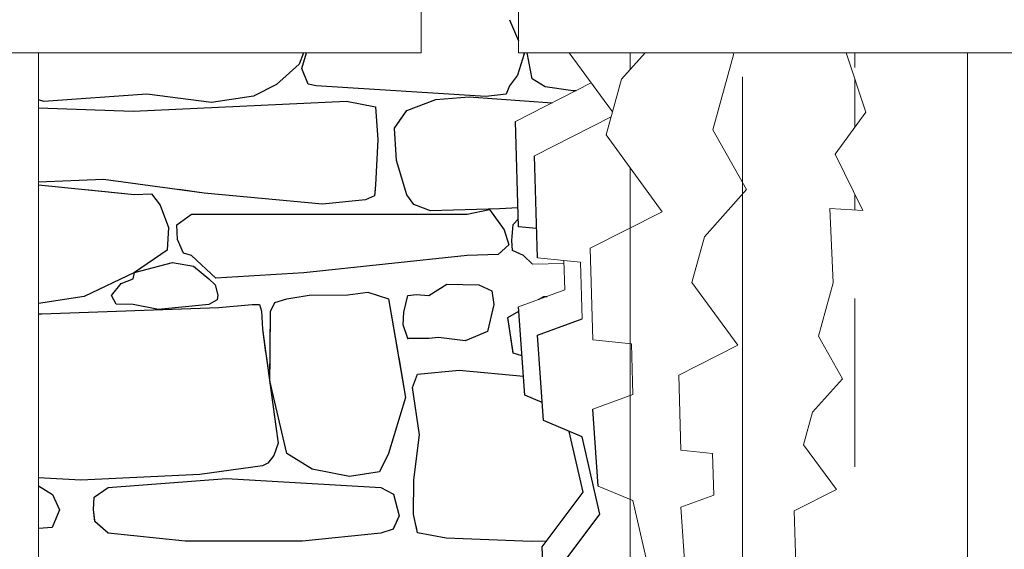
# Model space of a CAD drawing. Extents: x 169645 to 508157, y -5167 to 165945.
# Tile 36 of 130: x 296016 to 297505, y 2390 to 3190. Entities that reach past the tile are written whole.
import ezdxf

# ---------------------------------------------------------------- set-up
doc = ezdxf.new("R2010")
doc.units = 0
doc.header["$MEASUREMENT"] = 0
for name, color, linetype in [('Brise Soleil', 7, 'Continuous'), ('Murs  Pierre', 7, 'Continuous'), ('Plomberie Sanitaire', 7, 'Continuous')]:
    doc.layers.add(name, color=color, linetype=linetype)

msp = doc.modelspace()

# ---------------------------------------------------------------- linework, layer by layer
at = {"layer": 'Brise Soleil', "linetype": 'Continuous', "lineweight": 20}
for p, q in [((296623.2, 3340), (296623.2, 3140)), ((296770.4, 3140), (296770.4, 3340)), ((296623.2, 3140), (295085.9, 3140)), ((298307.8, 3140), (296770.4, 3140))]:
    msp.add_line(p, q, dxfattribs=at)
at = {"layer": 'Murs  Pierre', "linetype": 'Continuous'}
for p, q in [((296756.9, 3190), (296770.4, 3157.9)), ((296756.9, 3190), (296770.4, 3157.9)), ((296445.1, 3140), (296438.6, 3123)), ((296445.1, 3140), (296438.6, 3123)), ((296442.7, 3116.1), (296449.7, 3140)), ((296442.7, 3116.1), (296449.7, 3140)), ((296778.7, 3138.2), (296768.9, 3106.1)), ((296778.7, 3138.2), (296768.9, 3106.1)), ((296777.9, 3140), (296778.7, 3138.2)), ((296777.9, 3140), (296778.7, 3138.2)), ((296791, 3100.7), (296783.2, 3140)), ((296791, 3100.7), (296783.2, 3140)), ((296438.6, 3123), (296404.2, 3092.1)), ((296438.6, 3123), (296404.2, 3092.1)), ((296452.3, 3092.5), (296442.7, 3116.1)), ((296452.3, 3092.5), (296442.7, 3116.1)), ((296768.9, 3106.1), (296756.7, 3090.2)), ((296768.9, 3106.1), (296756.7, 3090.2)), ((296810.6, 3088.4), (296791, 3100.7)), ((296810.6, 3088.4), (296791, 3100.7)), ((296404.2, 3092.1), (296369.9, 3074.2)), ((296404.2, 3092.1), (296369.9, 3074.2)), ((296464.6, 3090.2), (296452.3, 3092.5)), ((296464.6, 3090.2), (296452.3, 3092.5)), ((296720.9, 3074), (296464.6, 3090.2)), ((296720.9, 3074), (296464.6, 3090.2)), ((296756.7, 3090.2), (296751.5, 3077.3)), ((296756.7, 3090.2), (296751.5, 3077.3)), ((296852.7, 3082.7), (296810.6, 3088.4)), ((296852.7, 3082.7), (296810.6, 3088.4)), ((296857.3, 3082.7), (296852.7, 3082.7)), ((296857.3, 3082.7), (296852.7, 3082.7)), ((296052.8, 3066.3), (296044.4, 3068.8)), ((296052.8, 3066.3), (296044.4, 3068.8)), ((296208.5, 3077.3), (296052.8, 3066.3)), ((296208.5, 3077.3), (296052.8, 3066.3)), ((296306.1, 3064.7), (296208.5, 3077.3)), ((296306.1, 3064.7), (296208.5, 3077.3)), ((296369.9, 3074.2), (296306.1, 3064.7)), ((296369.9, 3074.2), (296306.1, 3064.7)), ((296601.6, 3052.5), (296645.4, 3069.3)), ((296601.6, 3052.5), (296645.4, 3069.3)), ((296645.4, 3069.3), (296695.5, 3073.3)), ((296645.4, 3069.3), (296695.5, 3073.3)), ((296695.5, 3073.3), (296821.1, 3064.3)), ((296695.5, 3073.3), (296821.1, 3064.3)), ((296751.5, 3077.3), (296720.9, 3074)), ((296751.5, 3077.3), (296720.9, 3074)), ((296044.4, 3056.7), (296187.7, 3051.6)), ((296044.4, 3056.7), (296187.7, 3051.6)), ((296187.7, 3051.6), (296510.3, 3066.6)), ((296187.7, 3051.6), (296510.3, 3066.6)), ((296510.3, 3066.6), (296554, 3058.5)), ((296510.3, 3066.6), (296554, 3058.5)), ((296554, 3058.5), (296555.7, 3037.2)), ((296554, 3058.5), (296557.9, 3008.6)), ((296582.7, 3026.2), (296601.6, 3052.5)), ((296590.5, 3037.2), (296601.6, 3052.5)), ((296586, 2977.4), (296582.7, 3026.2)), ((296557.9, 3008.6), (296554, 2940.3)), ((296601.6, 2925.1), (296586, 2977.4)), ((296142.9, 2948.5), (296044.4, 2944.5)), ((296295.3, 2928), (296142.9, 2948.5)), ((296044.4, 2940.2), (296189.7, 2925.8)), ((296115.7, 2933.1), (296189.7, 2925.8)), ((296295.3, 2928), (296256.9, 2933.1)), ((296554, 2940.3), (296552.6, 2924)), ((296553.4, 2933.1), (296552.6, 2924)), ((296601.6, 2925.1), (296599.2, 2933.1)), ((296189.7, 2925.8), (296215.3, 2926.7)), ((296189.7, 2925.8), (296215.3, 2926.7)), ((296215.3, 2926.7), (296228.8, 2909.9)), ((296215.3, 2926.7), (296228.8, 2909.9)), ((296474.1, 2911.1), (296295.3, 2928)), ((296474.1, 2911.1), (296295.3, 2928)), ((296552.6, 2924), (296539.2, 2917.5)), ((296552.6, 2924), (296539.2, 2917.5)), ((296611.9, 2910.5), (296601.6, 2925.1)), ((296611.9, 2910.5), (296601.6, 2925.1)), ((296228.8, 2909.9), (296241.1, 2876.1)), ((296228.8, 2909.9), (296241.1, 2876.1)), ((296539.2, 2917.5), (296474.1, 2911.1)), ((296539.2, 2917.5), (296474.1, 2911.1)), ((296637.3, 2900.9), (296611.9, 2910.5)), ((296637.3, 2900.9), (296611.9, 2910.5)), ((296741.5, 2904.1), (296637.3, 2900.9)), ((296741.5, 2904.1), (296637.3, 2900.9)), ((296692.6, 2896.1), (296726.7, 2902.9)), ((296692.6, 2896.1), (296726.7, 2902.9)), ((296726.7, 2902.9), (296748.8, 2872.4)), ((296726.7, 2902.9), (296748.8, 2872.4)), ((296769.6, 2905.4), (296741.5, 2904.1)), ((296769.6, 2905.4), (296741.5, 2904.1)), ((296253.9, 2880.1), (296276.1, 2896.1)), ((296253.9, 2880.1), (296276.1, 2896.1)), ((296276.1, 2896.1), (296692.6, 2896.1)), ((296276.1, 2896.1), (296692.6, 2896.1)), ((296762.2, 2880.4), (296770.1, 2889)), ((296762.2, 2880.4), (296770.1, 2889)), ((296241.1, 2876.1), (296239.2, 2841.5)), ((296241.1, 2876.1), (296239.2, 2841.5)), ((296254.6, 2857.7), (296253.9, 2880.1)), ((296254.6, 2857.7), (296253.9, 2880.1)), ((296760.4, 2856.3), (296762.2, 2880.4)), ((296760.4, 2856.3), (296762.2, 2880.4)), ((296748.8, 2872.4), (296755.5, 2849.9)), ((296748.8, 2872.4), (296755.5, 2849.9)), ((296263.8, 2837.2), (296254.6, 2857.7)), ((296263.8, 2837.2), (296254.6, 2857.7)), ((296755.5, 2849.9), (296739.7, 2834.9)), ((296755.5, 2849.9), (296739.7, 2834.9)), ((296761.5, 2841.2), (296760.4, 2856.3)), ((296761.5, 2841.2), (296760.4, 2856.3)), ((296239.2, 2841.5), (296189.7, 2808)), ((296239.2, 2841.5), (296189.7, 2808)), ((296276.1, 2833.4), (296263.8, 2837.2)), ((296276.1, 2833.4), (296263.8, 2837.2)), ((296312.5, 2799.5), (296276.1, 2833.4)), ((296312.5, 2799.5), (296276.1, 2833.4)), ((296692.6, 2833.4), (296445.6, 2807.5)), ((296692.6, 2833.4), (296445.6, 2807.5)), ((296739.7, 2834.9), (296692.6, 2833.4)), ((296739.7, 2834.9), (296692.6, 2833.4)), ((296777.8, 2833.4), (296761.5, 2841.2)), ((296777.8, 2833.4), (296761.5, 2841.2)), ((296791.4, 2820.4), (296777.8, 2833.4)), ((296791.4, 2820.4), (296777.8, 2833.4)), ((296189.7, 2808), (296247.2, 2822.8)), ((296189.7, 2808), (296247.2, 2822.8)), ((296247.2, 2822.8), (296279.2, 2817.5)), ((296247.2, 2822.8), (296279.2, 2817.5)), ((296279.2, 2817.5), (296302.1, 2798.4)), ((296279.2, 2817.5), (296302.1, 2798.4)), ((296189.7, 2808), (296113.8, 2771.6)), ((296189.7, 2808), (296113.8, 2771.6)), ((296187.9, 2798.4), (296189.7, 2808)), ((296187.9, 2798.4), (296189.7, 2808)), ((296445.6, 2807.5), (296312.5, 2799.5)), ((296445.6, 2807.5), (296312.5, 2799.5)), ((296154.8, 2773.2), (296169.5, 2791.4)), ((296154.8, 2773.2), (296169.5, 2791.4)), ((296169.5, 2791.4), (296187.9, 2798.4)), ((296169.5, 2791.4), (296187.9, 2798.4)), ((296302.1, 2798.4), (296311.6, 2789.1)), ((296302.1, 2798.4), (296311.6, 2789.1)), ((296311.6, 2789.1), (296315.7, 2773.8)), ((296311.6, 2789.1), (296315.7, 2773.8)), ((296634.6, 2773.3), (296662, 2790.2)), ((296634.6, 2773.3), (296662, 2790.2)), ((296662, 2790.2), (296710.2, 2789.5)), ((296662, 2790.2), (296710.2, 2789.5)), ((296710.2, 2789.5), (296730.2, 2780.3)), ((296710.2, 2789.5), (296730.2, 2780.3)), ((296113.8, 2771.6), (296044.4, 2761)), ((296113.8, 2771.6), (296044.4, 2761)), ((296162.2, 2760.3), (296154.8, 2773.2)), ((296162.2, 2760.3), (296154.8, 2773.2)), ((296315.7, 2773.8), (296314.7, 2766.4)), ((296315.7, 2773.8), (296314.7, 2766.4)), ((296420, 2768), (296453.6, 2773.6)), ((296420, 2768), (296453.6, 2773.6)), ((296453.6, 2773.6), (296512.2, 2774.3)), ((296453.6, 2773.6), (296512.2, 2774.3)), ((296512.2, 2774.3), (296542.6, 2778.1)), ((296512.2, 2774.3), (296542.6, 2778.1)), ((296542.6, 2778.1), (296573.8, 2768)), ((296542.6, 2778.1), (296573.8, 2768)), ((296597.1, 2748.2), (296602.9, 2773.3)), ((296597.1, 2748.2), (296602.9, 2773.3)), ((296602.9, 2773.3), (296616.1, 2774.9)), ((296602.9, 2773.3), (296616.1, 2774.9)), ((296616.1, 2774.9), (296634.6, 2773.3)), ((296616.1, 2774.9), (296634.6, 2773.3)), ((296730.2, 2780.3), (296732.8, 2759.4)), ((296730.2, 2780.3), (296732.8, 2759.4)), ((296800.8, 2767.1), (296808.6, 2771.6)), ((296800.8, 2767.1), (296808.6, 2771.6)), ((296808.6, 2771.6), (296813.7, 2771.8)), ((296808.6, 2771.6), (296813.7, 2771.8)), ((296049.8, 2745.4), (296317.4, 2755.1)), ((296049.8, 2745.4), (296317.4, 2755.1)), ((296187.9, 2759.4), (296162.2, 2760.3)), ((296187.9, 2759.4), (296162.2, 2760.3)), ((296226.1, 2751.9), (296187.9, 2759.4)), ((296226.1, 2751.9), (296187.9, 2759.4)), ((296302.1, 2759.4), (296226.1, 2751.9)), ((296302.1, 2759.4), (296226.1, 2751.9)), ((296314.7, 2766.4), (296302.1, 2759.4)), ((296314.7, 2766.4), (296302.1, 2759.4)), ((296317.4, 2755.1), (296367.8, 2759.6)), ((296317.4, 2755.1), (296367.8, 2759.6)), ((296367.8, 2759.6), (296378.5, 2759.3)), ((296367.8, 2759.6), (296378.5, 2759.3)), ((296378.5, 2759.3), (296381.6, 2749.5)), ((296378.5, 2759.3), (296381.6, 2749.5)), ((296395.3, 2748.9), (296402.1, 2762.7)), ((296395.3, 2748.9), (296402.1, 2762.7)), ((296402.1, 2762.7), (296420, 2768)), ((296402.1, 2762.7), (296420, 2768)), ((296573.8, 2768), (296587.8, 2686.9)), ((296573.8, 2768), (296599.5, 2619.1)), ((296732.8, 2759.4), (296723.5, 2718.6)), ((296732.8, 2759.4), (296723.5, 2718.6)), ((296044.4, 2745.2), (296049.8, 2745.4)), ((296044.4, 2745.2), (296049.8, 2745.4)), ((296381.6, 2749.5), (296383.1, 2722.5)), ((296381.6, 2749.5), (296383.1, 2722.5)), ((296394.5, 2644.4), (296395.3, 2748.9)), ((296394.8, 2686.9), (296395.3, 2748.9)), ((296595.9, 2728.6), (296597.1, 2748.2)), ((296595.9, 2728.6), (296597.1, 2748.2)), ((296754.1, 2740), (296770.9, 2749.7)), ((296754.1, 2740), (296770.9, 2749.7)), ((296762.1, 2686.9), (296754.1, 2740)), ((296762.2, 2686.1), (296754.1, 2740)), ((296602.9, 2708), (296595.9, 2728.6)), ((296602.9, 2708), (296595.9, 2728.6)), ((296383.1, 2722.5), (296388, 2686.9)), ((296383.1, 2722.5), (296403.4, 2575.3)), ((296649.6, 2709.9), (296634.6, 2708)), ((296649.6, 2709.9), (296634.6, 2708)), ((296689.6, 2704.6), (296649.6, 2709.9)), ((296689.6, 2704.6), (296649.6, 2709.9)), ((296723.5, 2718.6), (296689.6, 2704.6)), ((296723.5, 2718.6), (296689.6, 2704.6)), ((296634.6, 2708), (296602.9, 2708)), ((296634.6, 2708), (296602.9, 2708)), ((296775.6, 2682.1), (296762.2, 2686.1)), ((296389.1, 2679.1), (296403.4, 2575.3)), ((296394.5, 2644.4), (296394.8, 2679.1)), ((296589.2, 2679.1), (296599.5, 2619.1)), ((296610.2, 2634), (296617.8, 2654.5)), ((296610.2, 2634), (296617.8, 2654.5)), ((296617.8, 2654.5), (296680.7, 2660.5)), ((296617.8, 2654.5), (296680.7, 2660.5)), ((296680.7, 2660.5), (296777.7, 2651.1)), ((296680.7, 2660.5), (296777.7, 2651.1)), ((296420, 2534.4), (296394.5, 2644.4)), ((296420, 2534.4), (296394.5, 2644.4)), ((296620.8, 2562.5), (296610.2, 2634)), ((296620.8, 2562.5), (296610.2, 2634)), ((296599.5, 2619.1), (296573.8, 2534.4)), ((296599.5, 2619.1), (296573.8, 2534.4)), ((296403.4, 2575.3), (296406.9, 2550.1)), ((296403.4, 2575.3), (296406.9, 2550.1)), ((296612.1, 2494.4), (296620.8, 2562.5)), ((296612.1, 2494.4), (296620.8, 2562.5)), ((296406.9, 2550.1), (296400.4, 2531.1)), ((296406.9, 2550.1), (296400.4, 2531.1)), ((296400.4, 2531.1), (296391.4, 2520)), ((296400.4, 2531.1), (296391.4, 2520)), ((296458.3, 2510.7), (296420, 2534.4)), ((296458.3, 2510.7), (296420, 2534.4)), ((296573.8, 2534.4), (296560, 2506.8)), ((296573.8, 2534.4), (296560, 2506.8)), ((296383.1, 2515.9), (296288.3, 2502.6)), ((296383.1, 2515.9), (296288.3, 2502.6)), ((296391.4, 2520), (296383.1, 2515.9)), ((296391.4, 2520), (296383.1, 2515.9)), ((296288.3, 2502.6), (296108.4, 2494.1)), ((296288.3, 2502.6), (296108.4, 2494.1)), ((296514.9, 2499.5), (296458.3, 2510.7)), ((296514.9, 2499.5), (296458.3, 2510.7)), ((296560, 2506.8), (296514.9, 2499.5)), ((296560, 2506.8), (296514.9, 2499.5)), ((296108.4, 2494.1), (296044.4, 2497.7)), ((296108.4, 2494.1), (296044.4, 2497.7)), ((296150.1, 2482.9), (296328.8, 2496.5)), ((296150.1, 2482.9), (296328.8, 2496.5)), ((296328.8, 2496.5), (296562, 2482.9)), ((296328.8, 2496.5), (296562, 2482.9)), ((296611.6, 2442.7), (296612.1, 2494.4)), ((296611.6, 2442.7), (296612.1, 2494.4)), ((296044.4, 2485.4), (296066, 2472.5)), ((296044.4, 2485.4), (296066, 2472.5)), ((296066, 2472.5), (296076.5, 2449.2)), ((296066, 2472.5), (296076.5, 2449.2)), ((296128.7, 2468.6), (296150.1, 2482.9)), ((296128.7, 2468.6), (296150.1, 2482.9)), ((296562, 2482.9), (296581.1, 2472.7)), ((296562, 2482.9), (296581.1, 2472.7)), ((296581.1, 2472.7), (296589.7, 2440.1)), ((296581.1, 2472.7), (296589.7, 2440.1)), ((296127.7, 2449.7), (296128.7, 2468.6)), ((296127.7, 2449.7), (296128.7, 2468.6)), ((296076.5, 2449.2), (296065.5, 2422.5)), ((296076.5, 2449.2), (296069.8, 2432.9)), ((296129.6, 2432.9), (296127.7, 2449.7)), ((296129.7, 2431.8), (296127.7, 2449.7)), ((296613.8, 2432.9), (296611.6, 2442.7)), ((296617.8, 2414.5), (296611.6, 2442.7)), ((296150.1, 2414.2), (296129.7, 2431.8)), ((296589.7, 2440.1), (296580.9, 2420)), ((296589.7, 2440.1), (296586.5, 2432.9)), ((296065.5, 2422.5), (296044.4, 2421)), ((296065.5, 2422.5), (296044.4, 2421)), ((296066.5, 2425.1), (296065.5, 2422.5)), ((296150.1, 2414.2), (296137.5, 2425.1)), ((296266.5, 2402.1), (296150.1, 2414.2)), ((296266.5, 2402.1), (296150.1, 2414.2)), ((296562, 2414.2), (296444, 2401.9)), ((296562, 2414.2), (296444, 2401.9)), ((296580.9, 2420), (296562, 2414.2)), ((296580.9, 2420), (296562, 2414.2)), ((296583.1, 2425.1), (296580.9, 2420)), ((296617.8, 2414.5), (296615.5, 2425.1)), ((296660.9, 2406.4), (296617.8, 2414.5)), ((296660.9, 2406.4), (296617.8, 2414.5)), ((296444, 2401.9), (296266.5, 2402.1)), ((296444, 2401.9), (296266.5, 2402.1)), ((296789.9, 2401.6), (296660.9, 2406.4)), ((296789.9, 2401.6), (296660.9, 2406.4)), ((296812.8, 2402.1), (296789.9, 2401.6)), ((296812.8, 2402.1), (296789.9, 2401.6))]:
    msp.add_line(p, q, dxfattribs=at)
at = {"layer": 'Murs  Pierre', "linetype": 'Continuous', "lineweight": 20}
for p, q in [((296044.4, 3140), (296044.4, -20)), ((296838.9, 2821.6), (296791.4, 2820.4)), ((296838.9, 2821.6), (296791.4, 2820.4)), ((296839.2, 2821.6), (296838.9, 2821.6)), ((296839.2, 2821.6), (296838.9, 2821.6))]:
    msp.add_line(p, q, dxfattribs=at)
at = {"layer": 'Murs  Pierre', "linetype": 'Continuous'}
msp.add_point((296602.9, 2708), dxfattribs=at)
msp.add_point((296602.9, 2708), dxfattribs=at)
at = {"layer": 'Plomberie Sanitaire', "linetype": 'Continuous', "lineweight": 20}
for p, q in [((296912.5, 3050.6), (296847.1, 3140)), ((296926.2, 3100.1), (296961.8, 3140)), ((296939, 3140), (296939, 3139.9)), ((296939, 3139.9), (296939, 3114.4)), ((297064, 3023.7), (297095.3, 3136.7)), ((297095.3, 3136.7), (297095.1, 3140)), ((297295.7, 3050), (297265.7, 3140)), ((297279, 3140), (297279, 3135.1)), ((297279, 3135.1), (297279, 3117.5)), ((297449, 3140), (297449, 2944.6)), ((296902.8, 3015.9), (296926.2, 3100.1)), ((297109, 3103.6), (297109, 3047.7)), ((297279, 3100), (297279, 3034.9)), ((296765.8, 3036.3), (296880.4, 3094.4)), ((296794.4, 2984.3), (296910.4, 3043)), ((297109, 3047.7), (297109, 2890.6)), ((297249, 2986.9), (297295.7, 3050)), ((297115.2, 2933.4), (297064, 3023.7)), ((297279, 3034.9), (297279, 3027.5)), ((296987.7, 2899.8), (296902.8, 3015.9)), ((297290.9, 2901.8), (297249, 2986.9)), ((296939, 2966.5), (296939, 2953.9)), ((296939, 2953.9), (296939, 2901.8)), ((297051.5, 2862), (297115.2, 2933.4)), ((297449, 2944.6), (297449, 2849.1)), ((297279, 2926), (297279, 2902.5)), ((297246.2, 2792.2), (297240.9, 2904.7)), ((297240.9, 2904.7), (297290.9, 2901.8)), ((296878.6, 2844.5), (296987.7, 2899.8)), ((296939, 2901.8), (296939, 2797.8)), ((297109, 2890.6), (297109, 2808.6)), ((297032.4, 2793), (297051.5, 2862)), ((296882.6, 2706.3), (296878.6, 2844.5)), ((297449, 2849.1), (297449, 2736)), ((296864.1, 2823.6), (296798.9, 2830.3)), ((296840.3, 2781.5), (296839, 2826.2)), ((296866.5, 2738), (296864.1, 2823.6)), ((297109, 2808.6), (297109, 2623.5)), ((296939, 2797.8), (296939, 2728.8)), ((297101.9, 2697.9), (297032.4, 2793)), ((297223.9, 2711.7), (297246.2, 2792.2)), ((296770.4, 2756), (296840.3, 2781.5)), ((297279, 2768.8), (297279, 2723.2)), ((296939, 2728.8), (296939, 2617)), ((297449, 2736), (297449, 2633.5)), ((297260.3, 2647.4), (297223.9, 2711.7)), ((297279, 2723.2), (297279, 2621.7)), ((296941.1, 2700.3), (296882.6, 2706.3)), ((296943.3, 2623.4), (296941.1, 2700.3)), ((297012.5, 2652.7), (297101.9, 2697.9)), ((297015.8, 2539.5), (297012.5, 2652.7)), ((297215, 2596.6), (297260.3, 2647.4)), ((296882.6, 2601.3), (296943.3, 2623.4)), ((297109, 2623.5), (297109, 2553.3)), ((297279, 2621.7), (297279, 2529.5)), ((297449, 2633.5), (297449, 2607)), ((296939, 2617), (296939, 2558.6)), ((297449, 2607), (297449, 2448.1)), ((297201.4, 2547.5), (297215, 2596.6)), ((296939, 2558.6), (296939, 2426.8)), ((297109, 2553.3), (297109, 2470.1)), ((297250.9, 2479.8), (297201.4, 2547.5)), ((297063.7, 2534.5), (297015.8, 2539.5)), ((297065.5, 2471.5), (297063.7, 2534.5)), ((297279, 2529.5), (297279, 2514.2)), ((296943.3, 2463.1), (296890.7, 2485.2)), ((297015.8, 2453.4), (297065.5, 2471.5)), ((297187.2, 2447.6), (297250.9, 2479.8)), ((296967.5, 2358.1), (296943.3, 2463.1)), ((297109, 2470.1), (297109, 2394.6)), ((297022.4, 2358.3), (297015.8, 2453.4)), ((297189.6, 2367), (297187.2, 2447.6)), ((297449, 2448.1), (297449, 2394.3)), ((296939, 2426.8), (296939, 2376.8)), ((297109, 2394.6), (297109, 2375.2)), ((297449, 2394.3), (297449, 2173.7))]:
    msp.add_line(p, q, dxfattribs=at)
at = {"layer": 'Plomberie Sanitaire', "linetype": 'Continuous'}
for p, q in [((296770.4, 2877.1), (296765.8, 3036.3)), ((296798.9, 2830.3), (296794.4, 2984.3)), ((296797.7, 2874.2), (296770.4, 2877.1)), ((296779.7, 2622.3), (296770.4, 2756)), ((296798.9, 2713.4), (296866.5, 2738)), ((296808, 2584.1), (296798.9, 2713.4)), ((296806.1, 2611.2), (296779.7, 2622.3)), ((296890.7, 2485.2), (296882.6, 2601.3)), ((296866.5, 2559.5), (296808, 2584.1)), ((296868.2, 2475.7), (296847, 2567.7)), ((296893.5, 2442.5), (296866.5, 2559.5)), ((296806.1, 2393.1), (296868.2, 2475.7)), ((296833.4, 2362.7), (296893.5, 2442.5)), ((296809.5, 2297.7), (296806.1, 2393.1))]:
    msp.add_line(p, q, dxfattribs=at)

doc.saveas('drawing.dxf')
